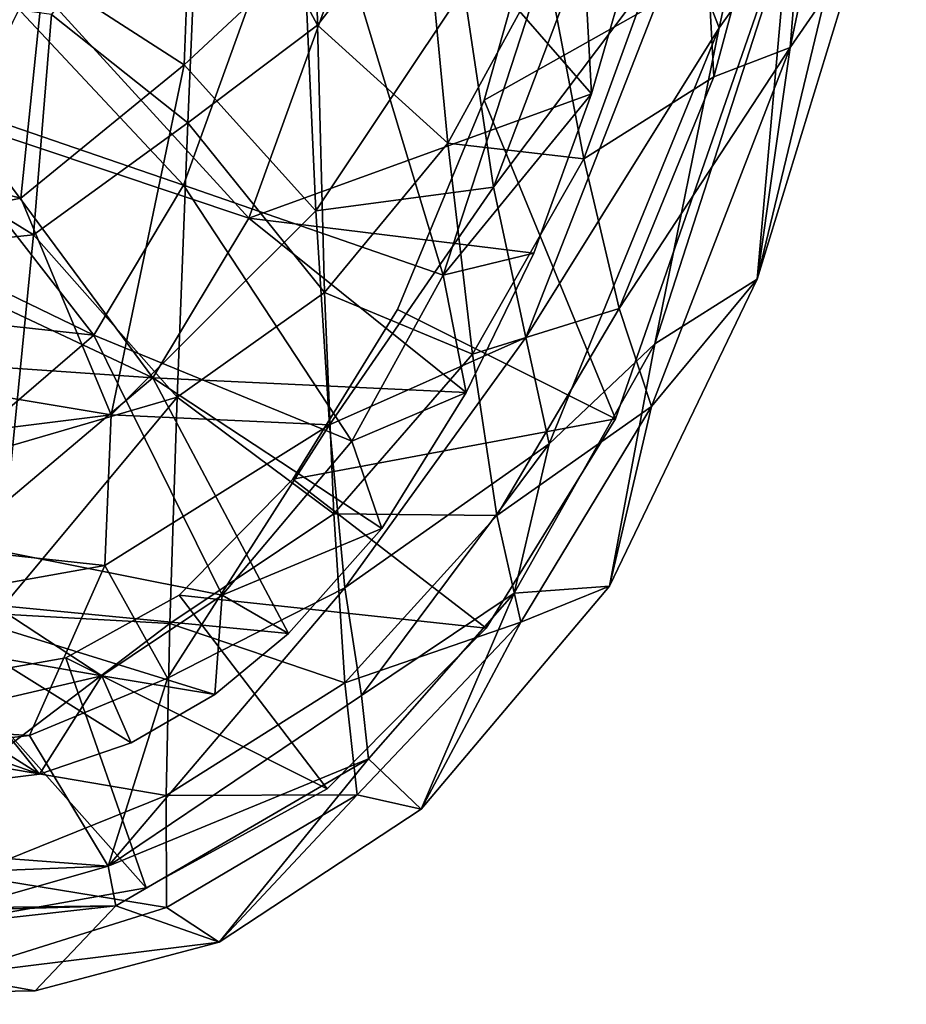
# Model space of a CAD drawing. Header units: inches. Extents: x -6.5 to 6.5, y -4.4 to 4.5.
# Tile 15 of 22: x 4.8 to 6.3, y -4.4 to -2.8. Entities that reach past the tile are written whole.
import ezdxf

# ---------------------------------------------------------------- set-up
doc = ezdxf.new("R2010")
doc.units = ezdxf.units.IN
doc.layers.get('0').update_dxf_attribs({"true_color": 0xc2ced6})

msp = doc.modelspace()

# ---------------------------------------------------------------- linework, layer by layer
for points in [[(6.0638, -2.8766), (6.2072, -2.1919), (6.1108, -2.29), (6.0638, -2.8766)], [(6.2072, -2.1919), (6.0638, -2.8766), (6.174, -2.7164), (6.2072, -2.1919)], [(6.0869, -2.2097), (5.9493, -2.8449), (5.8909, -2.6951), (6.0869, -2.2097)], [(6.0606, -2.6881), (5.9493, -2.8449), (6.0869, -2.2097), (6.0606, -2.6881)], [(6.0103, -3.2508), (6.2511, -2.2515), (6.174, -2.7164), (6.0103, -3.2508)], [(6.0606, -2.6881), (6.2511, -2.2515), (6.0103, -3.2508), (6.0606, -2.6881)], [(6.1108, -2.29), (5.9195, -2.5371), (5.9408, -2.9241), (6.1108, -2.29)], [(6.1108, -2.29), (5.9408, -2.9241), (6.0638, -2.8766), (6.1108, -2.29)], [(5.3008, -2.8403), (5.2924, -2.3483), (5.1135, -2.4918), (5.3008, -2.8403)], [(5.4722, -2.6201), (5.2924, -2.3483), (5.3008, -2.8403), (5.4722, -2.6201)], [(5.0858, -2.9047), (4.8597, -2.7581), (5.1049, -2.4144), (5.0858, -2.9047)], [(5.2796, -2.7236), (5.0858, -2.9047), (5.1049, -2.4144), (5.2796, -2.7236)], [(4.8719, -2.8231), (5.0918, -2.9982), (5.1135, -2.4918), (4.8719, -2.8231)], [(5.3008, -2.8403), (5.1135, -2.4918), (5.0918, -2.9982), (5.3008, -2.8403)], [(5.5372, -2.782), (5.8194, -2.4815), (5.5852, -3.1019), (5.5372, -2.782)], [(5.5852, -3.1019), (5.8194, -2.4815), (5.8909, -2.6951), (5.5852, -3.1019)], [(4.7352, -2.7254), (5.0849, -3.0991), (5.2891, -2.5325), (4.7352, -2.7254)], [(5.2891, -2.5325), (5.0849, -3.0991), (5.504, -3.244), (5.2891, -2.5325)], [(5.504, -3.244), (5.7229, -2.5712), (5.2891, -2.5325), (5.504, -3.244)], [(5.6703, -2.7396), (5.7308, -3.0564), (5.9195, -2.5371), (5.6703, -2.7396)], [(5.9408, -2.9241), (5.9195, -2.5371), (5.7308, -3.0564), (5.9408, -2.9241)], [(5.4035, -2.5612), (5.1903, -3.1519), (4.841, -2.7695), (5.4035, -2.5612)], [(5.1903, -3.1519), (5.4035, -2.5612), (5.7434, -2.9514), (5.1903, -3.1519)], [(5.8146, -2.703), (5.7434, -2.9514), (5.4035, -2.5612), (5.8146, -2.703)], [(5.7229, -2.5712), (5.504, -3.244), (5.7434, -2.9514), (5.7229, -2.5712)], [(5.7434, -2.9514), (5.8146, -2.703), (5.7229, -2.5712), (5.7434, -2.9514)], [(5.6718, -2.6002), (5.6718, -2.6002), (5.5697, -2.9616), (5.6718, -2.6002)], [(5.5697, -2.9616), (5.5697, -2.9616), (5.6718, -2.6002), (5.5697, -2.9616)], [(5.6718, -2.6002), (5.5697, -2.9616), (6.0557, -2.6876), (5.6718, -2.6002)], [(5.6718, -2.6002), (6.0557, -2.6876), (5.5697, -2.9616), (5.6718, -2.6002)], [(5.5112, -3.0311), (5.4722, -2.6201), (5.3008, -2.8403), (5.5112, -3.0311)], [(5.6703, -2.7396), (5.4722, -2.6201), (5.5112, -3.0311), (5.6703, -2.7396)], [(5.782, -3.4759), (6.0557, -2.6876), (5.5697, -2.9616), (5.782, -3.4759)], [(5.782, -3.4759), (5.5697, -2.9616), (6.0557, -2.6876), (5.782, -3.4759)], [(5.8909, -2.6951), (5.6374, -3.3449), (5.5852, -3.1019), (5.8909, -2.6951)], [(5.6374, -3.3449), (5.8909, -2.6951), (5.9493, -2.8449), (5.6374, -3.3449)], [(5.782, -3.4759), (5.782, -3.4759), (6.0557, -2.6876), (5.782, -3.4759)], [(6.0557, -2.6876), (6.0557, -2.6876), (5.782, -3.4759), (6.0557, -2.6876)], [(5.9493, -2.8449), (6.0606, -2.6881), (5.8452, -3.3551), (5.9493, -2.8449)], [(6.0103, -3.2508), (5.8452, -3.3551), (6.0606, -2.6881), (6.0103, -3.2508)], [(4.0956, -2.717), (3.9785, -3.2694), (4.8428, -3.1791), (4.0956, -2.717)], [(4.8428, -3.1791), (4.8719, -2.8231), (4.0956, -2.717), (4.8428, -3.1791)], [(6.0103, -3.2508), (6.174, -2.7164), (6.0638, -2.8766), (6.0103, -3.2508)], [(4.6303, -2.9426), (5.0849, -3.0991), (4.7352, -2.7254), (4.6303, -2.9426)], [(5.2982, -3.1404), (5.0858, -2.9047), (5.2796, -2.7236), (5.2982, -3.1404)], [(5.5372, -2.782), (5.2982, -3.1404), (5.2796, -2.7236), (5.5372, -2.782)], [(5.7308, -3.0564), (5.6703, -2.7396), (5.5112, -3.0311), (5.7308, -3.0564)], [(4.0011, -2.9147), (4.8597, -2.7581), (4.8222, -3.1198), (4.0011, -2.9147)], [(4.8597, -2.7581), (5.0858, -2.9047), (4.8222, -3.1198), (4.8597, -2.7581)], [(5.1903, -3.1519), (4.7304, -2.9982), (4.841, -2.7695), (5.1903, -3.1519)], [(5.5852, -3.1019), (5.2982, -3.1404), (5.5372, -2.782), (5.5852, -3.1019)], [(4.8719, -2.8231), (4.8428, -3.1791), (5.0918, -2.9982), (4.8719, -2.8231)], [(5.3125, -3.2719), (5.3008, -2.8403), (5.0918, -2.9982), (5.3125, -3.2719)], [(5.5112, -3.0311), (5.3008, -2.8403), (5.3125, -3.2719), (5.5112, -3.0311)], [(5.9493, -2.8449), (5.6747, -3.5166), (5.6374, -3.3449), (5.9493, -2.8449)], [(5.8452, -3.3551), (5.6747, -3.5166), (5.9493, -2.8449), (5.8452, -3.3551)], [(5.7878, -3.2978), (5.8399, -3.4562), (6.0638, -2.8766), (5.7878, -3.2978)], [(6.0638, -2.8766), (5.9408, -2.9241), (5.7878, -3.2978), (6.0638, -2.8766)], [(6.0638, -2.8766), (5.8399, -3.4562), (6.0103, -3.2508), (6.0638, -2.8766)], [(5.0858, -2.9047), (4.968, -3.4698), (4.8222, -3.1198), (5.0858, -2.9047)], [(5.2982, -3.1404), (4.968, -3.4698), (5.0858, -2.9047), (5.2982, -3.1404)], [(4.0011, -2.9147), (4.8222, -3.1198), (3.9257, -3.2956), (4.0011, -2.9147)], [(5.9408, -2.9241), (5.7308, -3.0564), (5.7878, -3.2978), (5.9408, -2.9241)], [(4.6303, -2.9426), (4.5053, -3.1308), (4.94, -3.3408), (4.6303, -2.9426)], [(4.94, -3.3408), (5.0849, -3.0991), (4.6303, -2.9426), (4.94, -3.3408)], [(5.7434, -2.9514), (5.6501, -3.2089), (5.1903, -3.1519), (5.7434, -2.9514)], [(5.504, -3.244), (5.6501, -3.2089), (5.7434, -2.9514), (5.504, -3.244)], [(5.5697, -2.9616), (5.5697, -2.9616), (5.4299, -3.2997), (5.5697, -2.9616)], [(5.4299, -3.2997), (5.4299, -3.2997), (5.5697, -2.9616), (5.4299, -3.2997)], [(5.5697, -2.9616), (5.4299, -3.2997), (5.782, -3.4759), (5.5697, -2.9616)], [(5.5697, -2.9616), (5.782, -3.4759), (5.4299, -3.2997), (5.5697, -2.9616)], [(4.5942, -3.2024), (4.7304, -2.9982), (5.0355, -3.41), (4.5942, -3.2024)], [(5.1903, -3.1519), (5.0355, -3.41), (4.7304, -2.9982), (5.1903, -3.1519)], [(5.0918, -2.9982), (4.8428, -3.1791), (5.0747, -3.4412), (5.0918, -2.9982)], [(5.3125, -3.2719), (5.0918, -2.9982), (5.0747, -3.4412), (5.3125, -3.2719)], [(5.551, -3.3718), (5.5112, -3.0311), (5.3125, -3.2719), (5.551, -3.3718)], [(5.7308, -3.0564), (5.5112, -3.0311), (5.551, -3.3718), (5.7308, -3.0564)], [(5.7878, -3.2978), (5.7308, -3.0564), (5.551, -3.3718), (5.7878, -3.2978)], [(5.0849, -3.0991), (4.94, -3.3408), (5.3564, -3.5121), (5.0849, -3.0991)], [(5.3564, -3.5121), (5.504, -3.244), (5.0849, -3.0991), (5.3564, -3.5121)], [(5.5852, -3.1019), (5.3202, -3.4856), (5.2982, -3.1404), (5.5852, -3.1019)], [(5.3202, -3.4856), (5.5852, -3.1019), (5.6374, -3.3449), (5.3202, -3.4856)], [(3.9257, -3.2956), (4.8222, -3.1198), (4.968, -3.4698), (3.9257, -3.2956)], [(4.94, -3.3408), (4.5053, -3.1308), (4.3606, -3.278), (4.94, -3.3408)], [(5.2982, -3.1404), (5.3202, -3.4856), (4.968, -3.4698), (5.2982, -3.1404)], [(5.0355, -3.41), (5.1903, -3.1519), (5.541, -3.4338), (5.0355, -3.41)], [(5.1903, -3.1519), (5.6501, -3.2089), (5.541, -3.4338), (5.1903, -3.1519)], [(4.8093, -3.5186), (4.8428, -3.1791), (3.9785, -3.2694), (4.8093, -3.5186)], [(4.8428, -3.1791), (4.8093, -3.5186), (5.0747, -3.4412), (4.8428, -3.1791)], [(5.0355, -3.41), (4.4354, -3.3686), (4.5942, -3.2024), (5.0355, -3.41)], [(5.6501, -3.2089), (5.504, -3.244), (5.541, -3.4338), (5.6501, -3.2089)], [(5.504, -3.244), (5.3564, -3.5121), (5.541, -3.4338), (5.504, -3.244)], [(6.0103, -3.2508), (5.8399, -3.4562), (5.772, -3.7461), (6.0103, -3.2508)], [(5.8452, -3.3551), (6.0103, -3.2508), (5.772, -3.7461), (5.8452, -3.3551)], [(5.3273, -3.6294), (5.3125, -3.2719), (5.0747, -3.4412), (5.3273, -3.6294)], [(5.551, -3.3718), (5.3125, -3.2719), (5.3273, -3.6294), (5.551, -3.3718)], [(4.3606, -3.278), (4.5829, -3.6486), (4.94, -3.3408), (4.3606, -3.278)], [(4.968, -3.4698), (3.9214, -3.6004), (3.9257, -3.2956), (4.968, -3.4698)], [(5.4299, -3.2997), (5.4299, -3.2997), (5.2614, -3.5737), (5.4299, -3.2997)], [(5.2614, -3.5737), (5.2614, -3.5737), (5.4299, -3.2997), (5.2614, -3.5737)], [(5.2614, -3.5737), (5.782, -3.4759), (5.4299, -3.2997), (5.2614, -3.5737)], [(5.2614, -3.5737), (5.4299, -3.2997), (5.782, -3.4759), (5.2614, -3.5737)], [(5.551, -3.3718), (5.5905, -3.6323), (5.7878, -3.2978), (5.551, -3.3718)], [(5.8399, -3.4562), (5.7878, -3.2978), (5.5905, -3.6323), (5.8399, -3.4562)], [(5.1474, -3.7608), (4.94, -3.3408), (4.5829, -3.6486), (5.1474, -3.7608)], [(4.94, -3.3408), (5.1474, -3.7608), (5.3564, -3.5121), (4.94, -3.3408)], [(5.6374, -3.3449), (5.3449, -3.7491), (5.3202, -3.4856), (5.6374, -3.3449)], [(5.3449, -3.7491), (5.6374, -3.3449), (5.6747, -3.5166), (5.3449, -3.7491)], [(4.6192, -3.7613), (4.4354, -3.3686), (5.0355, -3.41), (4.6192, -3.7613)], [(5.8452, -3.3551), (5.6183, -3.7576), (5.6747, -3.5166), (5.8452, -3.3551)], [(5.8452, -3.3551), (5.772, -3.7461), (5.6183, -3.7576), (5.8452, -3.3551)], [(5.5905, -3.6323), (5.551, -3.3718), (5.3273, -3.6294), (5.5905, -3.6323)], [(4.6192, -3.7613), (5.0355, -3.41), (5.2543, -3.823), (4.6192, -3.7613)], [(5.541, -3.4338), (5.4047, -3.6533), (5.0355, -3.41), (5.541, -3.4338)], [(5.2543, -3.823), (5.0355, -3.41), (5.4047, -3.6533), (5.2543, -3.823)], [(5.4047, -3.6533), (5.541, -3.4338), (5.3564, -3.5121), (5.4047, -3.6533)], [(5.0747, -3.4412), (4.8093, -3.5186), (4.783, -3.7912), (5.0747, -3.4412)], [(5.0747, -3.4412), (4.783, -3.7912), (5.063, -3.8068), (5.0747, -3.4412)], [(5.3273, -3.6294), (5.0747, -3.4412), (5.063, -3.8068), (5.3273, -3.6294)], [(5.5905, -3.6323), (5.6291, -3.8047), (5.8399, -3.4562), (5.5905, -3.6323)], [(5.772, -3.7461), (5.8399, -3.4562), (5.6291, -3.8047), (5.772, -3.7461)], [(3.9214, -3.6004), (4.968, -3.4698), (4.9581, -3.713), (3.9214, -3.6004)], [(5.3202, -3.4856), (4.9581, -3.713), (4.968, -3.4698), (5.3202, -3.4856)], [(5.5734, -3.8139), (5.782, -3.4759), (5.2614, -3.5737), (5.5734, -3.8139)], [(5.5734, -3.8139), (5.2614, -3.5737), (5.782, -3.4759), (5.5734, -3.8139)], [(5.5734, -3.8139), (5.5734, -3.8139), (5.782, -3.4759), (5.5734, -3.8139)], [(5.782, -3.4759), (5.782, -3.4759), (5.5734, -3.8139), (5.782, -3.4759)], [(5.0592, -3.8949), (4.9581, -3.713), (5.3202, -3.4856), (5.0592, -3.8949)], [(5.3202, -3.4856), (5.3449, -3.7491), (5.0592, -3.8949), (5.3202, -3.4856)], [(5.1474, -3.7608), (5.4047, -3.6533), (5.3564, -3.5121), (5.1474, -3.7608)], [(5.6747, -3.5166), (5.3718, -3.9227), (5.3449, -3.7491), (5.6747, -3.5166)], [(5.3718, -3.9227), (5.6747, -3.5166), (5.6183, -3.7576), (5.3718, -3.9227)], [(5.2614, -3.5737), (5.2614, -3.5737), (5.0776, -3.7608), (5.2614, -3.5737)], [(5.0776, -3.7608), (5.0776, -3.7608), (5.2614, -3.5737), (5.0776, -3.7608)], [(5.5734, -3.8139), (5.2614, -3.5737), (5.0776, -3.7608), (5.5734, -3.8139)], [(5.5734, -3.8139), (5.0776, -3.7608), (5.2614, -3.5737), (5.5734, -3.8139)], [(3.7913, -3.9217), (3.9214, -3.6004), (4.9581, -3.713), (3.7913, -3.9217)], [(5.3449, -3.9026), (5.3273, -3.6294), (5.063, -3.8068), (5.3449, -3.9026)], [(5.3273, -3.6294), (5.3449, -3.9026), (5.5905, -3.6323), (5.3273, -3.6294)], [(5.6291, -3.8047), (5.5905, -3.6323), (5.3449, -3.9026), (5.6291, -3.8047)], [(4.5297, -3.8173), (4.9529, -3.8912), (4.5829, -3.6486), (4.5297, -3.8173)], [(4.5829, -3.6486), (4.9529, -3.8912), (5.1474, -3.7608), (4.5829, -3.6486)], [(5.4047, -3.6533), (5.1474, -3.7608), (5.2543, -3.823), (5.4047, -3.6533)], [(4.9581, -3.713), (4.8365, -3.9872), (3.7913, -3.9217), (4.9581, -3.713)], [(4.9581, -3.713), (5.0592, -3.8949), (4.8365, -3.9872), (4.9581, -3.713)], [(5.3449, -3.7491), (5.3718, -3.9227), (4.963, -4.1983), (5.3449, -3.7491)], [(4.963, -4.1983), (5.0592, -3.8949), (5.3449, -3.7491), (4.963, -4.1983)], [(5.4681, -4.1063), (5.772, -3.7461), (5.6291, -3.8047), (5.4681, -4.1063)], [(5.6183, -3.7576), (5.772, -3.7461), (5.4681, -4.1063), (5.6183, -3.7576)], [(4.8527, -4.0501), (4.5389, -3.9405), (4.6192, -3.7613), (4.8527, -4.0501)], [(5.2543, -3.823), (5.1352, -3.9215), (4.6192, -3.7613), (5.2543, -3.823)], [(4.8527, -4.0501), (4.6192, -3.7613), (5.0003, -3.9995), (4.8527, -4.0501)], [(4.6192, -3.7613), (5.1352, -3.9215), (5.0003, -3.9995), (4.6192, -3.7613)], [(5.0776, -3.7608), (5.0776, -3.7608), (4.8948, -3.8619), (5.0776, -3.7608)], [(4.8948, -3.8619), (4.8948, -3.8619), (5.0776, -3.7608), (4.8948, -3.8619)], [(4.8948, -3.8619), (5.3169, -4.0734), (5.0776, -3.7608), (4.8948, -3.8619)], [(4.8948, -3.8619), (5.0776, -3.7608), (5.3169, -4.0734), (4.8948, -3.8619)], [(4.9529, -3.8912), (5.1352, -3.9215), (5.1474, -3.7608), (4.9529, -3.8912)], [(5.3169, -4.0734), (5.5734, -3.8139), (5.0776, -3.7608), (5.3169, -4.0734)], [(5.3169, -4.0734), (5.0776, -3.7608), (5.5734, -3.8139), (5.3169, -4.0734)], [(5.2543, -3.823), (5.1474, -3.7608), (5.1352, -3.9215), (5.2543, -3.823)], [(5.3718, -3.9227), (5.6183, -3.7576), (5.3834, -4.025), (5.3718, -3.9227)], [(5.3834, -4.025), (5.6183, -3.7576), (5.4681, -4.1063), (5.3834, -4.025)], [(5.063, -3.8068), (4.783, -3.7912), (4.7629, -4.0343), (5.063, -3.8068)], [(4.7629, -4.0343), (5.0571, -4.0844), (5.063, -3.8068), (4.7629, -4.0343)], [(5.063, -3.8068), (5.0571, -4.0844), (5.3449, -3.9026), (5.063, -3.8068)], [(5.3169, -4.0734), (5.3169, -4.0734), (5.5734, -3.8139), (5.3169, -4.0734)], [(5.5734, -3.8139), (5.5734, -3.8139), (5.3169, -4.0734), (5.5734, -3.8139)], [(5.3449, -3.9026), (5.3653, -4.083), (5.6291, -3.8047), (5.3449, -3.9026)], [(5.6291, -3.8047), (5.3653, -4.083), (5.4681, -4.1063), (5.6291, -3.8047)], [(4.5297, -3.8173), (4.6966, -3.9508), (4.9529, -3.8912), (4.5297, -3.8173)], [(4.8948, -3.8619), (4.8948, -3.8619), (4.7212, -3.8926), (4.8948, -3.8619)], [(4.7212, -3.8926), (4.7212, -3.8926), (4.8948, -3.8619), (4.7212, -3.8926)], [(4.8948, -3.8619), (4.7212, -3.8926), (5.0247, -4.2336), (4.8948, -3.8619)], [(4.8948, -3.8619), (5.0247, -4.2336), (4.7212, -3.8926), (4.8948, -3.8619)], [(4.8948, -3.8619), (5.0247, -4.2336), (5.3169, -4.0734), (4.8948, -3.8619)], [(4.8948, -3.8619), (5.3169, -4.0734), (5.0247, -4.2336), (4.8948, -3.8619)], [(4.9529, -3.8912), (4.6966, -3.9508), (4.8527, -4.0501), (4.9529, -3.8912)], [(4.7277, -4.2863), (5.0247, -4.2336), (4.7212, -3.8926), (4.7277, -4.2863)], [(4.7277, -4.2863), (4.7212, -3.8926), (5.0247, -4.2336), (4.7277, -4.2863)], [(4.963, -4.1983), (4.8365, -3.9872), (5.0592, -3.8949), (4.963, -4.1983)], [(4.8527, -4.0501), (5.0003, -3.9995), (4.9529, -3.8912), (4.8527, -4.0501)], [(5.1352, -3.9215), (4.9529, -3.8912), (5.0003, -3.9995), (5.1352, -3.9215)], [(5.3653, -4.083), (5.3449, -3.9026), (5.0571, -4.0844), (5.3653, -4.083)], [(3.7913, -3.9217), (4.8365, -3.9872), (3.7748, -4.1086), (3.7913, -3.9217)], [(5.3718, -3.9227), (5.3834, -4.025), (4.963, -4.1983), (5.3718, -3.9227)], [(4.8527, -4.0501), (4.6988, -4.0689), (4.5389, -3.9405), (4.8527, -4.0501)], [(4.8527, -4.0501), (4.6966, -3.9508), (4.6988, -4.0689), (4.8527, -4.0501)], [(3.7748, -4.1086), (4.8365, -3.9872), (4.963, -4.1983), (3.7748, -4.1086)], [(5.0571, -4.0844), (4.7629, -4.0343), (4.7377, -4.2129), (5.0571, -4.0844)], [(5.3834, -4.025), (4.9755, -4.2625), (4.963, -4.1983), (5.3834, -4.025)], [(4.9755, -4.2625), (5.3834, -4.025), (5.1421, -4.3214), (4.9755, -4.2625)], [(5.3834, -4.025), (5.4681, -4.1063), (5.1421, -4.3214), (5.3834, -4.025)], [(4.7377, -4.2129), (5.0572, -4.2652), (5.0571, -4.0844), (4.7377, -4.2129)], [(5.0247, -4.2336), (5.0247, -4.2336), (5.3169, -4.0734), (5.0247, -4.2336)], [(5.3169, -4.0734), (5.3169, -4.0734), (5.0247, -4.2336), (5.3169, -4.0734)], [(5.0571, -4.0844), (5.0572, -4.2652), (5.3653, -4.083), (5.0571, -4.0844)], [(5.3653, -4.083), (5.0572, -4.2652), (5.1421, -4.3214), (5.3653, -4.083)], [(5.1421, -4.3214), (5.4681, -4.1063), (5.3653, -4.083), (5.1421, -4.3214)], [(2.8309, -4.284), (3.7748, -4.1086), (4.963, -4.1983), (2.8309, -4.284)], [(4.963, -4.1983), (4.7273, -4.2655), (2.8309, -4.284), (4.963, -4.1983)], [(5.0572, -4.2652), (4.7377, -4.2129), (4.7079, -4.3749), (5.0572, -4.2652)], [(4.7273, -4.2655), (4.963, -4.1983), (4.9755, -4.2625), (4.7273, -4.2655)], [(4.7277, -4.2863), (4.7277, -4.2863), (5.0247, -4.2336), (4.7277, -4.2863)], [(5.0247, -4.2336), (5.0247, -4.2336), (4.7277, -4.2863), (5.0247, -4.2336)], [(4.9755, -4.2625), (4.8455, -4.4), (3.551, -4.4215), (4.9755, -4.2625)], [(3.551, -4.4215), (3.5515, -4.3035), (4.9755, -4.2625), (3.551, -4.4215)], [(3.5515, -4.3035), (4.7273, -4.2655), (4.9755, -4.2625), (3.5515, -4.3035)], [(5.1421, -4.3214), (5.0572, -4.2652), (4.7079, -4.3749), (5.1421, -4.3214)], [(4.9755, -4.2625), (5.1421, -4.3214), (4.8455, -4.4), (4.9755, -4.2625)], [(4.7079, -4.3749), (4.8455, -4.4), (5.1421, -4.3214), (4.7079, -4.3749)], [(3.551, -4.4215), (4.8455, -4.4), (4.7079, -4.3749), (3.551, -4.4215)]]:
    msp.add_lwpolyline(points)

doc.saveas('drawing.dxf')
